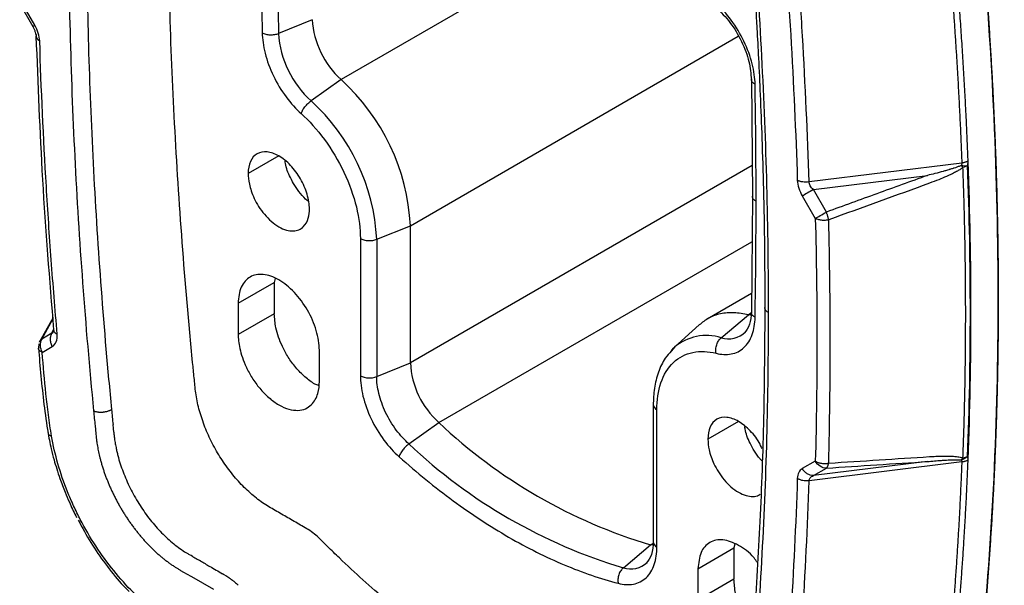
# Model space of a CAD drawing. Header units: millimetres. Extents: x 19 to 819, y 19 to 629.
# Tile 36 of 46: x 654 to 705, y 463 to 492. Entities that reach past the tile are written whole.
import ezdxf

# ---------------------------------------------------------------- set-up
doc = ezdxf.new("R2010")
doc.units = ezdxf.units.MM
doc.header["$LTSCALE"] = 3

msp = doc.modelspace()

# ---------------------------------------------------------------- linework, layer by layer
for p, q in [((686.914, 498.565), (670.459, 489.066)), ((653.653, 493.018), (654.332, 491.843)), ((654.438, 491.904), (653.759, 493.079)), ((668.951, 492.195), (667.191, 491.477)), ((674.084, 481.427), (691.236, 491.329)), ((670.459, 489.066), (668.89, 487.951)), ((691.917, 489.078), (691.97, 482.966)), ((667.204, 485.072), (665.601, 484.147)), ((691.956, 484.569), (674.084, 474.251)), ((702.924, 484.699), (694.933, 483.711)), ((695.163, 483.314), (701.122, 484.054)), ((695.841, 482.139), (695.163, 483.314)), ((691.97, 482.966), (691.918, 476.914)), ((694.584, 482.98), (695.263, 481.805)), ((672.324, 480.716), (674.084, 481.427)), ((674.084, 474.251), (674.084, 481.427)), ((671.47, 480.759), (671.47, 473.583)), ((672.324, 480.716), (672.324, 473.54)), ((675.573, 471.137), (691.95, 480.591)), ((665.083, 477.37), (666.969, 478.458)), ((667.008, 478.663), (666.969, 478.458)), ((666.969, 478.458), (666.969, 476.825)), ((691.926, 477.89), (689.601, 476.548)), ((665.083, 477.37), (665.083, 475.737)), ((691.906, 476.85), (691.763, 476.767)), ((655.403, 476.632), (654.691, 475.359)), ((654.806, 475.5), (655.382, 476.533)), ((666.969, 476.825), (665.083, 475.737)), ((690.339, 475.569), (691.763, 476.767)), ((691.986, 476.728), (691.763, 476.767)), ((655.335, 475.805), (654.806, 475.5)), ((655.335, 475.805), (655.421, 476.008)), ((689.188, 476.246), (687.9, 475.075)), ((654.653, 475.246), (654.638, 475.023)), ((654.827, 474.805), (655.355, 475.11)), ((669.326, 473.287), (669.326, 474.92)), ((687.92, 475.093), (687.733, 474.872)), ((672.324, 473.54), (674.084, 474.251)), ((686.785, 472.077), (686.785, 464.901)), ((686.98, 464.629), (686.98, 471.805)), ((691.246, 471.193), (689.643, 470.268)), ((657.594, 470.962), (657.634, 470.564)), ((674.007, 470.02), (675.573, 471.137)), ((695.263, 469.119), (694.584, 468.728)), ((702.924, 469.084), (694.933, 468.092)), ((701.122, 469.099), (695.163, 468.361)), ((695.163, 468.361), (695.841, 468.753)), ((685.223, 463.545), (686.649, 464.743)), ((686.649, 464.743), (686.772, 464.814)), ((686.874, 464.701), (686.649, 464.743)), ((689.125, 463.491), (691.01, 464.579)), ((691.049, 464.784), (691.01, 464.579)), ((691.01, 464.579), (691.01, 462.946)), ((663.104, 463.902), (663.068, 463.922)), ((689.125, 463.491), (689.125, 461.858)), ((662.068, 463.41), (662.227, 463.319)), ((662.227, 463.319), (662.597, 463.106)), ((662.597, 463.106), (662.633, 463.085)), ((662.633, 463.085), (663.785, 462.42)), ((691.01, 462.946), (689.125, 461.858))]:
    msp.add_line(p, q)
at = {"flags": 128}
for points in [[(703.104, 488.107), (703.104, 488.11), (703.104, 488.113)], [(687.734, 474.908), (687.86, 475.038), (687.9, 475.075)], [(658.574, 470.633), (658.553, 470.832), (658.533, 471.03)], [(703.104, 466.051), (703.104, 466.054), (703.104, 466.056)], [(662.697, 464.136), (662.62, 464.181), (662.542, 464.226)], [(664.38, 463.164), (664.319, 463.2), (664.257, 463.236)]]:
    msp.add_lwpolyline(points, dxfattribs=at)
for centre, radius, start, end in [((1022.218, 497.606), 355.08, 180.00247, 180.98896), ((673.569, 492.492), 4.628, 183.682, 227.7669), ((672.396, 491.812), 5.215, 183.682, 227.7669), ((663.031, 480.861), 11.067, 2.9315, 47.8442), ((661.855, 480.18), 10.483, 2.9315, 47.8442), ((690.721, 476.772), 1.262, 252.3745, 314.441), ((689.568, 473.107), 2.58, 72.6133, 130.2885), ((678.565, 474.481), 4.487, 182.9339, 228.1739), ((671.945, 474.511), 1.043, 242.9112, 291.3061), ((687.11, 472.104), 0.326, 184.434, 246.5709), ((694.566, 491.248), 27.663, 226.637, 253.3685), ((693.24, 490.385), 28.011, 226.637, 253.3685), ((687.118, 464.934), 0.335, 185.6534, 245.6668), ((685.615, 464.723), 1.241, 251.5601, 313.4669)]:
    msp.add_arc(centre, radius, start, end)
for points, knots in [([(701.351, 517.024), (702.489, 510.207), (703.358, 503.479), (704.52, 490.29), (704.813, 483.829), (704.811, 471.246), (704.516, 465.124), (703.35, 453.279), (702.479, 447.556), (701.339, 442.055)], [0, 0, 0, 0, 0.25, 0.25, 0.5, 0.5, 0.75, 0.75, 1, 1, 1, 1]), ([(701.367, 517.034), (701.428, 516.665), (701.551, 515.929), (701.728, 514.827), (701.9, 513.728), (702.068, 512.631), (702.23, 511.538), (702.388, 510.447), (702.541, 509.359), (702.688, 508.274), (702.831, 507.192), (702.969, 506.113), (703.102, 505.036), (703.23, 503.963), (703.353, 502.892), (703.472, 501.824), (703.585, 500.759), (703.693, 499.697), (703.797, 498.637), (703.895, 497.581), (703.989, 496.527), (704.077, 495.476), (704.161, 494.428), (704.24, 493.383), (704.313, 492.341), (704.382, 491.301), (704.446, 490.264), (704.505, 489.231), (704.559, 488.2), (704.609, 487.172), (704.653, 486.146), (704.692, 485.124), (704.726, 484.105), (704.756, 483.088), (704.78, 482.074), (704.8, 481.063), (704.815, 480.055), (704.824, 479.05), (704.829, 478.047), (704.829, 477.047), (704.824, 476.051), (704.814, 475.057), (704.799, 474.066), (704.779, 473.077), (704.754, 472.092), (704.724, 471.11), (704.69, 470.13), (704.65, 469.153), (704.606, 468.179), (704.556, 467.208), (704.502, 466.24), (704.442, 465.274), (704.378, 464.312), (704.309, 463.352), (704.235, 462.395), (704.156, 461.441), (704.072, 460.49), (703.983, 459.541), (703.889, 458.596), (703.79, 457.653), (703.686, 456.713), (703.578, 455.776), (703.464, 454.842), (703.346, 453.911), (703.222, 452.982), (703.094, 452.057), (702.961, 451.134), (702.822, 450.214), (702.679, 449.297), (702.531, 448.383), (702.378, 447.472), (702.22, 446.563), (702.057, 445.657), (701.889, 444.755), (701.717, 443.855), (701.539, 442.957), (701.417, 442.362), (701.356, 442.064)], [0, 0, 0, 0, 0.013524, 0.027032, 0.040525, 0.054004, 0.067469, 0.08092, 0.094358, 0.107782, 0.121195, 0.134595, 0.147984, 0.161361, 0.174728, 0.188084, 0.20143, 0.214767, 0.228094, 0.241413, 0.254723, 0.268026, 0.281321, 0.294609, 0.30789, 0.321165, 0.334435, 0.347699, 0.360958, 0.374213, 0.387463, 0.40071, 0.413954, 0.427195, 0.440434, 0.453671, 0.466906, 0.48014, 0.493374, 0.506607, 0.519841, 0.533075, 0.546311, 0.559547, 0.572786, 0.586027, 0.599271, 0.612519, 0.62577, 0.639024, 0.652284, 0.665548, 0.678818, 0.692094, 0.705376, 0.718664, 0.73196, 0.745263, 0.758574, 0.771893, 0.785221, 0.798558, 0.811905, 0.825262, 0.838629, 0.852007, 0.865396, 0.878797, 0.89221, 0.905636, 0.919075, 0.932526, 0.945992, 0.959472, 0.972966, 0.986475, 1, 1, 1, 1]), ([(704.297, 440.995), (704.355, 441.278), (704.471, 441.843), (704.64, 442.695), (704.804, 443.55), (704.965, 444.407), (705.12, 445.266), (705.272, 446.128), (705.419, 446.992), (705.562, 447.859), (705.7, 448.729), (705.834, 449.601), (705.963, 450.476), (706.089, 451.353), (706.209, 452.233), (706.326, 453.115), (706.438, 454), (706.545, 454.887), (706.648, 455.777), (706.747, 456.67), (706.841, 457.565), (706.931, 458.462), (707.017, 459.362), (707.098, 460.265), (707.175, 461.17), (707.248, 462.078), (707.316, 462.988), (707.379, 463.901), (707.439, 464.816), (707.493, 465.734), (707.544, 466.654), (707.59, 467.577), (707.632, 468.503), (707.669, 469.431), (707.702, 470.362), (707.731, 471.295), (707.755, 472.23), (707.774, 473.169), (707.79, 474.109), (707.801, 475.053), (707.807, 475.999), (707.81, 477.296), (707.802, 478.95), (707.773, 480.967), (707.725, 482.994), (707.656, 485.032), (707.569, 487.082), (707.462, 489.143), (707.335, 491.215), (707.189, 493.299), (707.024, 495.393), (706.839, 497.499), (706.635, 499.616), (706.411, 501.744), (706.168, 503.884), (705.905, 506.034), (705.623, 508.196), (705.321, 510.369), (705, 512.553), (704.66, 514.748), (704.418, 516.218), (704.297, 516.954)], [0, 0, 0, 0, 0.012677, 0.025341, 0.037992, 0.050631, 0.063256, 0.07587, 0.088472, 0.101063, 0.113642, 0.126211, 0.138769, 0.151318, 0.163856, 0.176386, 0.188906, 0.201418, 0.213921, 0.226416, 0.238904, 0.251385, 0.263858, 0.276325, 0.288786, 0.30124, 0.31369, 0.326134, 0.338573, 0.351008, 0.363438, 0.375865, 0.388289, 0.400709, 0.413126, 0.425542, 0.437955, 0.450366, 0.462777, 0.475186, 0.487595, 0.500003, 0.526125, 0.552251, 0.578383, 0.604524, 0.630678, 0.656848, 0.683037, 0.709249, 0.735487, 0.761754, 0.788053, 0.814388, 0.840762, 0.867178, 0.893639, 0.920149, 0.94671, 0.973326, 1, 1, 1, 1]), ([(703.354, 440.451), (703.412, 440.734), (703.528, 441.299), (703.697, 442.151), (703.862, 443.005), (704.022, 443.862), (704.178, 444.722), (704.329, 445.584), (704.476, 446.448), (704.619, 447.315), (704.757, 448.185), (704.891, 449.057), (705.021, 449.931), (705.146, 450.809), (705.266, 451.688), (705.383, 452.571), (705.495, 453.456), (705.602, 454.343), (705.705, 455.233), (705.804, 456.125), (705.899, 457.02), (705.989, 457.918), (706.074, 458.818), (706.155, 459.72), (706.232, 460.626), (706.305, 461.533), (706.373, 462.444), (706.436, 463.356), (706.496, 464.272), (706.551, 465.19), (706.601, 466.11), (706.647, 467.033), (706.689, 467.958), (706.726, 468.887), (706.759, 469.817), (706.788, 470.75), (706.812, 471.686), (706.832, 472.624), (706.847, 473.565), (706.858, 474.508), (706.865, 475.454), (706.868, 476.752), (706.86, 478.406), (706.83, 480.422), (706.782, 482.449), (706.714, 484.488), (706.626, 486.538), (706.519, 488.599), (706.392, 490.671), (706.247, 492.754), (706.081, 494.849), (705.896, 496.955), (705.692, 499.072), (705.468, 501.2), (705.225, 503.339), (704.962, 505.49), (704.68, 507.652), (704.378, 509.825), (704.057, 512.009), (703.717, 514.204), (703.475, 515.674), (703.354, 516.41)], [0, 0, 0, 0, 0.012677, 0.025341, 0.037992, 0.05063, 0.063256, 0.075869, 0.088471, 0.101062, 0.113641, 0.12621, 0.138768, 0.151317, 0.163855, 0.176384, 0.188905, 0.201416, 0.213919, 0.226415, 0.238902, 0.251383, 0.263856, 0.276323, 0.288783, 0.301238, 0.313687, 0.326131, 0.33857, 0.351005, 0.363436, 0.375862, 0.388286, 0.400706, 0.413123, 0.425538, 0.437951, 0.450363, 0.462773, 0.475182, 0.487591, 0.499999, 0.526122, 0.552247, 0.578379, 0.604521, 0.630675, 0.656845, 0.683034, 0.709247, 0.735485, 0.761752, 0.788052, 0.814387, 0.840761, 0.867177, 0.893639, 0.920148, 0.94671, 0.973326, 1, 1, 1, 1]), ([(691.223, 504.264), (691.309, 503.387), (691.471, 501.726), (691.675, 499.388), (691.838, 497.339), (691.967, 495.574), (692.066, 494.092), (692.144, 492.845), (692.218, 491.574), (692.298, 490.062), (692.388, 488.141), (692.477, 485.855), (692.555, 483.208), (692.612, 480.26), (692.619, 478.207), (692.622, 477.146)], [0, 0, 0, 0, 0.094825, 0.179423, 0.253889, 0.318225, 0.372419, 0.416468, 0.455335, 0.512464, 0.583443, 0.668273, 0.766962, 0.879527, 1, 1, 1, 1]), ([(692.818, 476.873), (692.818, 481.282), (692.701, 485.752), (692.35, 492.55), (692.204, 494.832), (691.941, 498.276), (691.798, 500.003), (691.613, 502.027), (691.529, 502.896), (691.472, 503.476), (691.443, 503.766), (691.415, 504.056)], [0, 0, 0, 0, 0.5, 0.5, 0.75, 0.75, 0.875, 0.9375, 0.96875, 0.96875, 1, 1, 1, 1]), ([(679.2, 457.329), (677.485, 458.324), (675.788, 459.484), (673.269, 461.467), (672.433, 462.17), (671.192, 463.285), (670.78, 463.667), (670.166, 464.254), (669.962, 464.452), (669.657, 464.753), (669.555, 464.855), (669.351, 465.055), (669.249, 465.153), (669.041, 465.333), (668.935, 465.414), (668.719, 465.557), (668.609, 465.622), (668.28, 465.812), (668.06, 465.939), (667.621, 466.192), (667.402, 466.319), (667.072, 466.51), (666.962, 466.572), (666.743, 466.699), (666.633, 466.763), (666.414, 466.903), (666.305, 466.978), (666.087, 467.139), (665.977, 467.225), (665.654, 467.496), (665.445, 467.692), (665.141, 468.011), (665.041, 468.122), (664.846, 468.351), (664.749, 468.47), (664.467, 468.835), (664.292, 469.087), (663.963, 469.611), (663.811, 469.884), (663.533, 470.443), (663.41, 470.723), (663.249, 471.147), (663.2, 471.288), (663.109, 471.572), (663.067, 471.715), (662.955, 472.141), (662.899, 472.416), (662.843, 472.819), (662.83, 472.95), (662.803, 473.214), (662.79, 473.346), (662.75, 473.741), (662.724, 474.004), (662.647, 474.794), (662.597, 475.319), (662.356, 477.944), (662.186, 480.034), (661.896, 484.187), (661.776, 486.251), (661.486, 492.405), (661.389, 496.458), (661.389, 500.46)], [0, 0, 0, 0, 0.125, 0.125, 0.1875, 0.1875, 0.21875, 0.21875, 0.234375, 0.234375, 0.242188, 0.242188, 0.25, 0.25, 0.257812, 0.257812, 0.265625, 0.265625, 0.28125, 0.28125, 0.296875, 0.296875, 0.304688, 0.304688, 0.3125, 0.3125, 0.320312, 0.320312, 0.328125, 0.328125, 0.34375, 0.34375, 0.351562, 0.351562, 0.359375, 0.359375, 0.375, 0.375, 0.390625, 0.390625, 0.40625, 0.40625, 0.414062, 0.414062, 0.421875, 0.421875, 0.4375, 0.4375, 0.445312, 0.445312, 0.453125, 0.453125, 0.46875, 0.46875, 0.5, 0.5, 0.625, 0.625, 0.75, 0.75, 1, 1, 1, 1]), ([(693.406, 499.122), (693.462, 498.475), (693.517, 497.828), (693.569, 497.183), (693.621, 496.538), (693.671, 495.893), (693.718, 495.25), (693.813, 493.965), (693.898, 492.683), (693.974, 491.406), (694.127, 488.851), (694.243, 486.315), (694.322, 483.798)], [0, 0, 0, 0, 3.410564, 3.410564, 3.410564, 6.821128, 6.821128, 6.821128, 13.642255, 13.642255, 13.642255, 27.28451, 27.28451, 27.28451, 27.28451]), ([(656.204, 498.011), (656.203, 493.749), (656.313, 489.429), (656.751, 480.672), (657.079, 476.236), (657.516, 471.751)], [0, 0, 0, 0, 0.5, 0.5, 1, 1, 1, 1]), ([(657.146, 498.011), (657.146, 494.009), (657.243, 489.956), (657.533, 483.802), (657.654, 481.738), (657.944, 477.585), (658.113, 475.495), (658.354, 472.87), (658.404, 472.344), (658.456, 471.818), (658.456, 471.818), (658.456, 471.818)], [0, 0, 0, 0, 0.25, 0.25, 0.375, 0.375, 0.5, 0.5, 0.53125, 0.53125, 0.5312613, 0.5312613, 0.5312613, 0.5312613]), ([(694.933, 483.711), (694.856, 486.233), (694.742, 488.775), (694.592, 491.336), (694.518, 492.616), (694.434, 493.901), (694.341, 495.19), (694.295, 495.834), (694.246, 496.48), (694.195, 497.127), (694.193, 497.145), (694.192, 497.163), (694.191, 497.181)], [0, 0, 0, 0, 13.642255, 13.642255, 13.642255, 20.463383, 20.463383, 20.463383, 23.873947, 23.873947, 23.873947, 23.969371, 23.969371, 23.969371, 23.969371]), ([(702.387, 493.957), (702.408, 493.691), (702.449, 493.159), (702.506, 492.362), (702.562, 491.567), (702.614, 490.773), (702.664, 489.981), (702.695, 489.454), (702.71, 489.19)], [0, 0, 0, 0, 0.166659, 0.333318, 0.499979, 0.666644, 0.833316, 1, 1, 1, 1]), ([(703.038, 489.299), (703.014, 489.695), (702.967, 490.486), (702.887, 491.677), (702.802, 492.87), (702.739, 493.668), (702.708, 494.067)], [0, 0, 0, 0, 0.250021, 0.500021, 0.750011, 1, 1, 1, 1]), ([(692.113, 488.817), (692.107, 489.141), (692.059, 489.505), (691.865, 490.273), (691.718, 490.676), (691.342, 491.456), (691.113, 491.833), (690.613, 492.506), (690.344, 492.801), (690.077, 493.043)], [0, 0, 0, 0, 0.25, 0.25, 0.5, 0.5, 0.75, 0.75, 1, 1, 1, 1]), ([(690.084, 492.836), (690.331, 492.586), (690.838, 492.073), (691.433, 491.068), (691.835, 490.011), (691.891, 489.37), (691.918, 489.059)], [0, 0, 0, 0, 0.244685, 0.501704, 0.757837, 1, 1, 1, 1]), ([(654.335, 491.844), (654.334, 491.844), (654.327, 491.84), (654.356, 491.857), (654.41, 491.888), (654.438, 491.904)], [0, 0, 0, 0, 0.072157, 0.536078, 1, 1, 1, 1]), ([(654.332, 491.843), (654.358, 491.794), (654.41, 491.698), (654.466, 491.552), (654.504, 491.411), (654.509, 491.33), (654.512, 491.29)], [0, 0, 0, 0, 0.262851, 0.51653, 0.760972, 1, 1, 1, 1]), ([(654.7, 491.086), (654.696, 491.215), (654.669, 491.353), (654.624, 491.492), (654.578, 491.631), (654.514, 491.772), (654.438, 491.904)], [0, 0, 0, 0, 0.516124, 0.516124, 0.516124, 1.032248, 1.032248, 1.032248, 1.032248]), ([(654.52, 491.422), (654.51, 491.392), (654.497, 491.347), (654.512, 491.304), (654.517, 491.29)], [0, 0, 0, 0, 0.684111, 1, 1, 1, 1]), ([(654.505, 491.337), (654.601, 488.844), (654.796, 483.779), (655.212, 478.605), (655.423, 475.978)], [0, 0, 0, 0, 0.492221, 1, 1, 1, 1]), ([(654.517, 491.29), (654.521, 491.273), (654.532, 491.225), (654.593, 491.153), (654.665, 491.108), (654.7, 491.086)], [0, 0, 0, 0, 0.219117, 0.615692, 1, 1, 1, 1]), ([(666.337, 491.51), (666.343, 491.186), (666.391, 490.822), (666.586, 490.054), (666.732, 489.651), (667.108, 488.87), (667.337, 488.493), (667.837, 487.821), (668.106, 487.526), (668.373, 487.284)], [0, 0, 0, 0, 0.25, 0.25, 0.5, 0.5, 0.75, 0.75, 1, 1, 1, 1]), ([(666.337, 491.51), (666.388, 491.482), (666.45, 491.457), (666.591, 491.42), (666.67, 491.409), (666.831, 491.403), (666.913, 491.408), (667.064, 491.434), (667.133, 491.454), (667.191, 491.477)], [0, 0, 0, 0, 0.25, 0.25, 0.5, 0.5, 0.75, 0.75, 1, 1, 1, 1]), ([(655.616, 475.762), (655.561, 476.409), (655.505, 477.056), (655.453, 477.701), (655.401, 478.347), (655.351, 478.991), (655.304, 479.634), (655.209, 480.92), (655.124, 482.201), (655.048, 483.479), (654.895, 486.033), (654.779, 488.57), (654.7, 491.086)], [0, 0, 0, 0, 3.410564, 3.410564, 3.410564, 6.821128, 6.821128, 6.821128, 13.642255, 13.642255, 13.642255, 27.28451, 27.28451, 27.28451, 27.28451]), ([(703.104, 488.113), (703.093, 488.31), (703.072, 488.705), (703.049, 489.101), (703.038, 489.299)], [0, 0, 0, 0, 0.500014, 1, 1, 1, 1]), ([(692.113, 488.817), (692.066, 488.85), (691.97, 488.916), (691.911, 489.014), (691.923, 489.07), (691.925, 489.08)], [0, 0, 0, 0, 0.432062, 0.891854, 1, 1, 1, 1]), ([(702.71, 489.19), (702.732, 488.814), (702.774, 488.063), (702.829, 486.939), (702.88, 485.817), (702.909, 485.072), (702.924, 484.699)], [0, 0, 0, 0, 0.249937, 0.499911, 0.749929, 1, 1, 1, 1]), ([(668.373, 487.284), (668.387, 487.332), (668.41, 487.388), (668.476, 487.509), (668.518, 487.573), (668.616, 487.699), (668.671, 487.76), (668.782, 487.868), (668.838, 487.914), (668.89, 487.951)], [0, 0, 0, 0, 0.25, 0.25, 0.5, 0.5, 0.75, 0.75, 1, 1, 1, 1]), ([(703.254, 484.807), (703.243, 485.081), (703.222, 485.629), (703.186, 486.454), (703.147, 487.279), (703.119, 487.831), (703.104, 488.107)], [0, 0, 0, 0, 0.25006, 0.500076, 0.750054, 1, 1, 1, 1]), ([(668.373, 487.284), (668.785, 486.911), (669.201, 486.455), (669.97, 485.413), (670.322, 484.829), (670.896, 483.619), (671.117, 482.996), (671.404, 481.813), (671.47, 481.254), (671.47, 480.759)], [0, 0, 0, 0, 0.25, 0.25, 0.5, 0.5, 0.75, 0.75, 1, 1, 1, 1]), ([(668.807, 482.296), (668.807, 482.539), (668.765, 482.805), (668.605, 483.345), (668.486, 483.619), (668.189, 484.133), (668.011, 484.373), (667.624, 484.782), (667.414, 484.951), (666.994, 485.194), (666.785, 485.267), (666.397, 485.305), (666.219, 485.27), (665.923, 485.099), (665.804, 484.962), (665.643, 484.607), (665.601, 484.389), (665.601, 484.147)], [0, 0, 0, 0, 0.125, 0.125, 0.25, 0.25, 0.375, 0.375, 0.5, 0.5, 0.625, 0.625, 0.75, 0.75, 0.875, 0.875, 1, 1, 1, 1]), ([(668.742, 482.71), (668.727, 482.721), (668.583, 482.823), (668.336, 483.1), (668.033, 483.506), (667.749, 484.034), (667.568, 484.489), (667.541, 484.763), (667.537, 484.804)], [0, 0, 0, 0, 0.026124, 0.239588, 0.441015, 0.626722, 0.944058, 1, 1, 1, 1]), ([(702.894, 484.578), (702.868, 484.567), (702.817, 484.544), (702.738, 484.513), (702.638, 484.476), (702.55, 484.446), (702.458, 484.416), (702.384, 484.392), (702.309, 484.369), (702.22, 484.343), (702.133, 484.317), (702.032, 484.289), (701.833, 484.234), (701.53, 484.154), (701.255, 484.087), (701.122, 484.054)], [0, 0, 0, 0, 0.044652, 0.090175, 0.13628, 0.216125, 0.241477, 0.291625, 0.34246, 0.367945, 0.441834, 0.49054, 0.538096, 0.77631, 1, 1, 1, 1]), ([(702.894, 484.578), (702.903, 484.568), (702.919, 484.55), (702.943, 484.522), (702.962, 484.501), (702.977, 484.485), (702.982, 484.479), (702.985, 484.476)], [0, 0, 0, 0, 0.273104, 0.500669, 0.800325, 0.899061, 1, 1, 1, 1]), ([(703.254, 484.807), (703.238, 484.799), (703.208, 484.782), (703.157, 484.76), (703.102, 484.74), (703.045, 484.723), (702.986, 484.709), (702.945, 484.703), (702.924, 484.699)], [0, 0, 0, 0, 0.166113, 0.332896, 0.499865, 0.666818, 0.833613, 1, 1, 1, 1]), ([(665.601, 484.147), (665.601, 483.993), (665.618, 483.809), (665.713, 483.375), (665.794, 483.123), (665.986, 482.716), (666.062, 482.575), (666.239, 482.296), (666.339, 482.156), (666.561, 481.892), (666.682, 481.767), (666.937, 481.545), (667.071, 481.448), (667.338, 481.294), (667.471, 481.236), (667.726, 481.164), (667.848, 481.149), (668.069, 481.157), (668.17, 481.181), (668.346, 481.257), (668.422, 481.309), (668.615, 481.494), (668.695, 481.653), (668.791, 481.977), (668.807, 482.142), (668.807, 482.296)], [0, 0, 0, 0, 0.125, 0.125, 0.25, 0.25, 0.3125, 0.3125, 0.375, 0.375, 0.4375, 0.4375, 0.5, 0.5, 0.5625, 0.5625, 0.625, 0.625, 0.6875, 0.6875, 0.75, 0.75, 0.875, 0.875, 1, 1, 1, 1]), ([(701.122, 484.054), (700.681, 483.895), (700.242, 483.735), (699.362, 483.416), (698.921, 483.256), (697.601, 482.778), (696.721, 482.459), (695.841, 482.139)], [0, 0, 0, 0, 0.25, 0.25, 0.5, 0.5, 1, 1, 1, 1]), ([(702.985, 484.476), (702.965, 484.46), (702.923, 484.427), (702.853, 484.378), (702.775, 484.329), (702.689, 484.277), (702.593, 484.225), (702.49, 484.171), (702.377, 484.115), (702.257, 484.059), (702.036, 483.96), (701.698, 483.819), (701.4, 483.709), (701.242, 483.65)], [0, 0, 0, 0, 0.039465, 0.082839, 0.13026, 0.181835, 0.237647, 0.29776, 0.362228, 0.431093, 0.504392, 0.736922, 1, 1, 1, 1]), ([(702.985, 469.288), (702.997, 469.618), (703.022, 470.278), (703.051, 471.273), (703.077, 472.271), (703.097, 473.272), (703.112, 474.276), (703.122, 475.283), (703.127, 476.293), (703.127, 477.306), (703.122, 478.322), (703.112, 479.341), (703.097, 480.363), (703.077, 481.387), (703.051, 482.414), (703.022, 483.443), (702.997, 484.132), (702.985, 484.476)], [0, 0, 0, 0, 0.066654, 0.133312, 0.199975, 0.266642, 0.333316, 0.399997, 0.466683, 0.533369, 0.600053, 0.66673, 0.733399, 0.800059, 0.866712, 0.933359, 1, 1, 1, 1]), ([(694.322, 483.798), (694.326, 483.67), (694.353, 483.531), (694.398, 483.392), (694.444, 483.253), (694.508, 483.112), (694.584, 482.98)], [0, 0, 0, 0, 0.516124, 0.516124, 0.516124, 1.032248, 1.032248, 1.032248, 1.032248]), ([(694.933, 483.711), (694.881, 483.704), (694.826, 483.7), (694.77, 483.699), (694.714, 483.699), (694.657, 483.703), (694.603, 483.711), (694.548, 483.719), (694.496, 483.731), (694.448, 483.746), (694.424, 483.754), (694.401, 483.762), (694.38, 483.771), (694.369, 483.775), (694.358, 483.78), (694.348, 483.785), (694.339, 483.789), (694.331, 483.794), (694.322, 483.798)], [0, 0, 0, 0, 0.293876, 0.293876, 0.293876, 0.587752, 0.587752, 0.587752, 0.881629, 0.881629, 0.881629, 1.028567, 1.028567, 1.028567, 1.102036, 1.102036, 1.102036, 1.16806, 1.16806, 1.16806, 1.16806]), ([(695.163, 483.314), (695.096, 483.377), (695.04, 483.444), (695, 483.511), (694.96, 483.579), (694.936, 483.647), (694.933, 483.711)], [0, 0, 0, 0, 0.516124, 0.516124, 0.516124, 1.032248, 1.032248, 1.032248, 1.032248]), ([(695.163, 483.314), (695.055, 483.252), (694.941, 483.186), (694.737, 483.069), (694.648, 483.017), (694.584, 482.98)], [0, 0, 0, 0, 0.5, 0.5, 1, 1, 1, 1]), ([(692.166, 482.693), (692.119, 482.727), (692.023, 482.796), (691.964, 482.897), (691.976, 482.954), (691.978, 482.965)], [0, 0, 0, 0, 0.429891, 0.887372, 1, 1, 1, 1]), ([(695.263, 481.805), (695.326, 481.842), (695.416, 481.894), (695.62, 482.011), (695.733, 482.077), (695.841, 482.139)], [0, 0, 0, 0, 0.5, 0.5, 1, 1, 1, 1]), ([(695.963, 481.731), (695.959, 481.749), (695.951, 481.784), (695.937, 481.839), (695.921, 481.897), (695.904, 481.956), (695.884, 482.016), (695.864, 482.078), (695.849, 482.119), (695.841, 482.139)], [0, 0, 0, 0, 0.144136, 0.286785, 0.428573, 0.570144, 0.71215, 0.855231, 1, 1, 1, 1]), ([(695.263, 481.805), (695.319, 479.659), (695.347, 477.528), (695.347, 475.414), (695.347, 473.299), (695.319, 471.201), (695.263, 469.119)], [0, 0, 0, 0, 11.670151, 11.670151, 11.670151, 23.340303, 23.340303, 23.340303, 23.340303]), ([(695.963, 481.731), (695.906, 481.719), (695.845, 481.71), (695.781, 481.706), (695.717, 481.703), (695.651, 481.704), (695.588, 481.711), (695.524, 481.718), (695.462, 481.73), (695.407, 481.747), (695.379, 481.755), (695.353, 481.764), (695.328, 481.775), (695.316, 481.78), (695.304, 481.785), (695.292, 481.79), (695.282, 481.795), (695.272, 481.8), (695.263, 481.805)], [0, 0, 0, 0, 0.32046, 0.32046, 0.32046, 0.64092, 0.64092, 0.64092, 0.96138, 0.96138, 0.96138, 1.12161, 1.12161, 1.12161, 1.201725, 1.201725, 1.201725, 1.27295, 1.27295, 1.27295, 1.27295]), ([(695.963, 469.015), (696.017, 471.101), (696.045, 473.205), (696.045, 475.324), (696.045, 477.443), (696.017, 479.579), (695.963, 481.731)], [0, 0, 0, 0, 11.670151, 11.670151, 11.670151, 23.340303, 23.340303, 23.340303, 23.340303]), ([(671.47, 480.759), (671.52, 480.73), (671.582, 480.704), (671.724, 480.665), (671.803, 480.652), (671.964, 480.644), (672.046, 480.648), (672.196, 480.673), (672.265, 480.692), (672.324, 480.716)], [0, 0, 0, 0, 0.25, 0.25, 0.5, 0.5, 0.75, 0.75, 1, 1, 1, 1]), ([(669.326, 474.92), (669.326, 475.241), (669.27, 475.593), (669.058, 476.309), (668.901, 476.671), (668.508, 477.351), (668.273, 477.669), (667.76, 478.21), (667.482, 478.434), (666.927, 478.755), (666.649, 478.851), (666.136, 478.902), (665.901, 478.856), (665.508, 478.63), (665.351, 478.449), (665.138, 477.979), (665.083, 477.69), (665.083, 477.37)], [0, 0, 0, 0, 0.125, 0.125, 0.25, 0.25, 0.375, 0.375, 0.5, 0.5, 0.625, 0.625, 0.75, 0.75, 0.875, 0.875, 1, 1, 1, 1]), ([(691.763, 476.767), (691.507, 476.816), (690.997, 476.913), (690.298, 476.841), (689.679, 476.634), (689.349, 476.367), (689.192, 476.239)], [0, 0, 0, 0, 0.255473, 0.510946, 0.766419, 1, 1, 1, 1]), ([(692.623, 477.146), (692.61, 475.22), (692.585, 471.457), (692.387, 466.041), (692.09, 460.952), (691.709, 456.18), (691.383, 453.138), (691.224, 451.658)], [0, 0, 0, 0, 0.219989, 0.429885, 0.629829, 0.81987, 1, 1, 1, 1]), ([(691.415, 451.313), (691.443, 451.571), (691.473, 451.827), (691.529, 452.342), (691.613, 453.114), (691.798, 454.923), (691.941, 456.486), (692.204, 459.625), (692.35, 461.738), (692.701, 468.131), (692.818, 472.465), (692.818, 476.873)], [0, 0, 0, 0, 0.03125, 0.03125, 0.0625, 0.125, 0.25, 0.25, 0.5, 0.5, 1, 1, 1, 1]), ([(691.918, 476.933), (691.901, 476.696), (691.868, 476.216), (691.654, 475.949), (691.546, 475.813)], [0, 0, 0, 0, 0.494201, 1, 1, 1, 1]), ([(692.113, 476.63), (692.066, 476.665), (691.969, 476.737), (691.911, 476.842), (691.923, 476.901), (691.926, 476.914)], [0, 0, 0, 0, 0.42443, 0.876099, 1, 1, 1, 1]), ([(692.818, 476.873), (692.765, 476.911), (692.683, 476.97), (692.635, 477.067), (692.619, 477.119), (692.623, 477.146), (692.623, 477.146)], [0, 0, 0, 0, 0.478343, 0.735844, 0.998809, 1, 1, 1, 1]), ([(669.296, 473.062), (669.227, 473.089), (668.985, 473.185), (668.567, 473.508), (668.091, 473.989), (667.693, 474.538), (667.31, 475.236), (667.023, 476.038), (666.985, 476.584), (666.969, 476.825)], [0, 0, 0, 0, 0.058733, 0.207857, 0.352529, 0.489043, 0.614903, 0.829973, 1, 1, 1, 1]), ([(690.077, 474.755), (690.344, 474.689), (690.614, 474.672), (691.113, 474.768), (691.342, 474.881), (691.718, 475.227), (691.865, 475.461), (692.059, 476.004), (692.107, 476.312), (692.113, 476.63)], [0, 0, 0, 0, 0.25, 0.25, 0.5, 0.5, 0.75, 0.75, 1, 1, 1, 1]), ([(655.335, 475.805), (655.307, 475.761), (655.284, 475.71), (655.269, 475.653), (655.254, 475.596), (655.247, 475.534), (655.25, 475.47), (655.252, 475.407), (655.263, 475.342), (655.281, 475.28), (655.291, 475.249), (655.302, 475.218), (655.315, 475.189), (655.321, 475.175), (655.328, 475.161), (655.335, 475.147), (655.342, 475.134), (655.348, 475.122), (655.355, 475.11)], [0, 0, 0, 0, 0.297482, 0.297482, 0.297482, 0.594963, 0.594963, 0.594963, 0.892445, 0.892445, 0.892445, 1.041186, 1.041186, 1.041186, 1.115556, 1.115556, 1.115556, 1.182608, 1.182608, 1.182608, 1.182608]), ([(655.421, 475.885), (655.41, 475.865), (655.386, 475.822), (655.352, 475.811), (655.335, 475.805)], [0, 0, 0, 0, 0.481287, 1, 1, 1, 1]), ([(655.43, 475.942), (655.426, 475.917), (655.42, 475.88), (655.421, 475.884), (655.421, 475.885)], [0, 0, 0, 0, 0.665301, 1, 1, 1, 1]), ([(655.425, 475.979), (655.43, 475.953), (655.44, 475.898), (655.505, 475.823), (655.579, 475.782), (655.616, 475.762)], [0, 0, 0, 0, 0.304645, 0.658127, 1, 1, 1, 1]), ([(654.694, 475.335), (654.696, 475.345), (654.701, 475.379), (654.734, 475.438), (654.779, 475.477), (654.806, 475.5)], [0, 0, 0, 0, 0.147862, 0.490893, 1, 1, 1, 1]), ([(654.806, 475.5), (654.747, 475.407), (654.717, 475.29), (654.725, 475.045), (654.762, 474.917), (654.827, 474.805)], [0, 0, 0, 0, 0.5, 0.5, 1, 1, 1, 1]), ([(655.355, 475.11), (655.446, 475.162), (655.519, 475.246), (655.565, 475.357), (655.611, 475.468), (655.629, 475.608), (655.616, 475.762)], [0, 0, 0, 0, 0.604885, 0.604885, 0.604885, 1.20977, 1.20977, 1.20977, 1.20977]), ([(665.083, 475.737), (665.083, 475.532), (665.104, 475.289), (665.231, 474.714), (665.337, 474.381), (665.592, 473.842), (665.693, 473.657), (665.926, 473.286), (666.059, 473.102), (666.353, 472.752), (666.513, 472.586), (666.851, 472.292), (667.027, 472.164), (667.381, 471.96), (667.558, 471.884), (667.895, 471.788), (668.056, 471.769), (668.349, 471.78), (668.482, 471.811), (668.716, 471.911), (668.816, 471.981), (669.071, 472.226), (669.177, 472.436), (669.304, 472.865), (669.326, 473.083), (669.326, 473.287)], [0, 0, 0, 0, 0.125, 0.125, 0.25, 0.25, 0.3125, 0.3125, 0.375, 0.375, 0.4375, 0.4375, 0.5, 0.5, 0.5625, 0.5625, 0.625, 0.625, 0.6875, 0.6875, 0.75, 0.75, 0.875, 0.875, 1, 1, 1, 1]), ([(690.077, 474.755), (690.063, 474.819), (690.057, 474.892), (690.065, 475.046), (690.079, 475.126), (690.129, 475.28), (690.164, 475.353), (690.245, 475.477), (690.292, 475.529), (690.339, 475.569)], [0, 0, 0, 0, 0.25, 0.25, 0.5, 0.5, 0.75, 0.75, 1, 1, 1, 1]), ([(654.634, 475.023), (654.675, 474.538), (654.758, 473.566), (654.913, 472.089), (655.062, 471.081), (655.136, 470.575)], [0, 0, 0, 0, 0.3317892, 0.6645459, 1, 1, 1, 1]), ([(654.827, 474.805), (654.778, 474.833), (654.694, 474.883), (654.64, 474.963), (654.641, 475.007), (654.642, 475.023)], [0, 0, 0, 0, 0.478915, 0.814757, 1, 1, 1, 1]), ([(655.318, 470.431), (655.286, 470.618), (655.26, 470.803), (655.207, 471.172), (655.182, 471.356), (655.111, 471.907), (655.068, 472.272), (654.95, 473.363), (654.886, 474.085), (654.827, 474.805)], [0, 0, 0, 0, 0.125, 0.125, 0.25, 0.25, 0.5, 0.5, 1, 1, 1, 1]), ([(687.733, 474.872), (687.623, 474.755), (687.341, 474.452), (687.042, 473.79), (686.82, 472.961), (686.796, 472.341), (686.785, 472.04)], [0, 0, 0, 0, 0.181092, 0.464953, 0.739171, 1, 1, 1, 1]), ([(686.98, 471.805), (686.98, 472.299), (687.046, 472.782), (687.332, 473.633), (687.553, 474.001), (688.127, 474.548), (688.479, 474.727), (689.248, 474.881), (689.664, 474.857), (690.077, 474.755)], [0, 0, 0, 0, 0.25, 0.25, 0.5, 0.5, 0.75, 0.75, 1, 1, 1, 1]), ([(671.47, 473.583), (671.47, 473.262), (671.513, 472.898), (671.701, 472.128), (671.846, 471.723), (672.222, 470.937), (672.452, 470.557), (672.955, 469.883), (673.226, 469.589), (673.494, 469.349)], [0, 0, 0, 0, 0.25, 0.25, 0.5, 0.5, 0.75, 0.75, 1, 1, 1, 1]), ([(674.007, 470.02), (673.784, 470.219), (673.558, 470.464), (673.14, 471.025), (672.949, 471.34), (672.636, 471.994), (672.516, 472.331), (672.36, 472.971), (672.324, 473.273), (672.324, 473.54)], [0, 0, 0, 0, 0.25, 0.25, 0.5, 0.5, 0.75, 0.75, 1, 1, 1, 1]), ([(657.516, 471.751), (657.534, 471.744), (657.568, 471.73), (657.625, 471.713), (657.686, 471.7), (657.748, 471.69), (657.812, 471.684), (657.878, 471.682), (657.944, 471.683), (658.01, 471.687), (658.077, 471.694), (658.143, 471.706), (658.208, 471.72), (658.271, 471.738), (658.333, 471.759), (658.383, 471.78), (658.424, 471.8), (658.445, 471.812), (658.456, 471.818)], [0, 0, 0, 0, 0.068896, 0.13677, 0.203215, 0.268515, 0.333012, 0.396937, 0.460518, 0.524057, 0.58781, 0.651962, 0.716665, 0.782105, 0.848547, 0.916231, 0.957976, 1, 1, 1, 1]), ([(692.476, 469.775), (692.445, 469.85), (692.305, 470.194), (691.866, 470.732), (691.249, 471.242), (690.615, 471.461), (690.086, 471.355), (689.715, 470.953), (689.667, 470.496), (689.643, 470.268)], [0, 0, 0, 0, 0.044256, 0.203547, 0.362837, 0.522128, 0.681419, 0.840709, 1, 1, 1, 1]), ([(655.12, 470.663), (655.177, 470.362), (655.267, 469.875), (655.437, 469.221), (655.589, 468.706), (655.776, 468.14), (655.996, 467.557), (656.275, 466.908), (656.476, 466.466), (656.615, 466.206), (656.63, 466.177)], [0, 0, 0, 0, 0.203765, 0.329295, 0.434751, 0.545862, 0.704015, 0.821007, 0.980183, 1, 1, 1, 1]), ([(692.476, 469.133), (692.443, 469.166), (692.295, 469.312), (692.077, 469.631), (691.79, 470.153), (691.61, 470.61), (691.583, 470.884), (691.579, 470.925)], [0, 0, 0, 0, 0.071402, 0.317381, 0.544162, 0.931685, 1, 1, 1, 1]), ([(655.14, 470.59), (655.14, 470.579), (655.141, 470.539), (655.199, 470.481), (655.279, 470.447), (655.318, 470.431)], [0, 0, 0, 0, 0.160914, 0.589457, 1, 1, 1, 1]), ([(661.826, 460.468), (661.446, 460.708), (661.07, 460.97), (660.512, 461.412), (660.327, 461.567), (659.96, 461.895), (659.778, 462.068), (659.241, 462.606), (658.899, 462.989), (658.242, 463.802), (657.927, 464.234), (657.339, 465.133), (657.069, 465.594), (656.7, 466.303), (656.583, 466.542), (656.36, 467.026), (656.255, 467.271), (655.958, 468.008), (655.791, 468.496), (655.513, 469.467), (655.401, 469.952), (655.318, 470.431)], [0, 0, 0, 0, 0.125, 0.125, 0.1875, 0.1875, 0.25, 0.25, 0.375, 0.375, 0.5, 0.5, 0.625, 0.625, 0.6875, 0.6875, 0.75, 0.75, 0.875, 0.875, 1, 1, 1, 1]), ([(657.634, 470.564), (657.642, 470.484), (657.657, 470.342), (657.675, 470.199), (657.683, 470.136)], [0, 0, 0, 0, 0.561949, 1, 1, 1, 1]), ([(658.574, 470.633), (658.58, 470.567), (658.593, 470.435), (658.61, 470.302), (658.619, 470.235)], [0, 0, 0, 0, 0.500567, 1, 1, 1, 1]), ([(658.619, 470.235), (658.626, 470.19), (658.639, 470.1), (658.663, 469.963), (658.681, 469.871), (658.69, 469.825)], [0, 0, 0, 0, 0.3338997, 0.6671726, 1, 1, 1, 1]), ([(689.643, 470.268), (689.656, 470.086), (689.684, 469.673), (689.901, 469.067), (690.19, 468.539), (690.491, 468.126), (690.851, 467.757), (691.246, 467.473), (691.641, 467.301), (691.998, 467.259), (692.246, 467.297), (692.352, 467.373), (692.377, 467.392)], [0, 0, 0, 0, 0.120224, 0.272296, 0.36129, 0.457817, 0.560112, 0.665555, 0.770998, 0.873293, 0.96982, 1, 1, 1, 1]), ([(657.683, 470.136), (657.691, 470.085), (657.706, 469.984), (657.732, 469.83), (657.753, 469.727), (657.763, 469.676)], [0, 0, 0, 0, 0.334401, 0.667664, 1, 1, 1, 1]), ([(657.763, 469.676), (657.774, 469.624), (657.795, 469.521), (657.832, 469.365), (657.858, 469.261), (657.872, 469.209)], [0, 0, 0, 0, 0.333801, 0.667066, 1, 1, 1, 1]), ([(658.69, 469.825), (658.704, 469.756), (658.734, 469.618), (658.769, 469.478), (658.787, 469.408)], [0, 0, 0, 0, 0.499802, 1, 1, 1, 1]), ([(674.007, 470.02), (673.955, 469.983), (673.899, 469.936), (673.788, 469.828), (673.733, 469.767), (673.636, 469.641), (673.595, 469.575), (673.53, 469.454), (673.508, 469.398), (673.494, 469.349)], [0, 0, 0, 0, 0.25, 0.25, 0.5, 0.5, 0.75, 0.75, 1, 1, 1, 1]), ([(657.872, 469.209), (657.889, 469.144), (657.924, 469.014), (657.983, 468.819), (658.045, 468.625), (658.111, 468.433), (658.182, 468.242), (658.256, 468.053), (658.334, 467.865), (658.416, 467.68), (658.501, 467.495), (658.561, 467.373), (658.591, 467.313)], [0, 0, 0, 0, 0.103364, 0.205753, 0.307253, 0.407954, 0.507939, 0.607293, 0.706097, 0.80443, 0.902372, 1, 1, 1, 1]), ([(658.787, 469.408), (658.824, 469.266), (658.866, 469.123), (658.957, 468.839), (659.007, 468.698), (659.168, 468.274), (659.291, 467.993), (659.429, 467.714), (659.429, 467.714), (659.429, 467.714)], [0.57812522, 0.57812522, 0.57812522, 0.57812522, 0.5859375, 0.5859375, 0.59375, 0.59375, 0.609375, 0.609375, 0.60937554, 0.60937554, 0.60937554, 0.60937554]), ([(673.494, 469.349), (674.415, 468.525), (675.362, 467.756), (677.28, 466.348), (678.253, 465.711), (680.198, 464.588), (681.17, 464.103), (683.089, 463.295), (684.035, 462.972), (684.956, 462.732)], [0, 0, 0, 0, 0.25, 0.25, 0.5, 0.5, 0.75, 0.75, 1, 1, 1, 1]), ([(695.263, 469.119), (695.272, 469.114), (695.282, 469.108), (695.292, 469.102), (695.304, 469.096), (695.316, 469.09), (695.328, 469.084), (695.353, 469.072), (695.379, 469.062), (695.407, 469.052), (695.462, 469.032), (695.524, 469.017), (695.588, 469.007), (695.651, 468.998), (695.717, 468.994), (695.781, 468.995), (695.845, 468.997), (695.906, 469.004), (695.963, 469.015)], [0, 0, 0, 0, 0.071226, 0.071226, 0.071226, 0.15134, 0.15134, 0.15134, 0.31157, 0.31157, 0.31157, 0.63203, 0.63203, 0.63203, 0.95249, 0.95249, 0.95249, 1.27295, 1.27295, 1.27295, 1.27295]), ([(695.841, 468.753), (695.733, 468.752), (695.62, 468.786), (695.416, 468.915), (695.326, 469.009), (695.263, 469.119)], [0, 0, 0, 0, 0.5, 0.5, 1, 1, 1, 1]), ([(701.122, 469.099), (701.246, 469.11), (701.49, 469.133), (701.779, 469.155), (701.959, 469.167), (702.08, 469.174), (702.233, 469.182), (702.384, 469.188), (702.532, 469.191), (702.617, 469.191), (702.695, 469.189), (702.749, 469.188), (702.813, 469.185), (702.869, 469.179), (702.894, 469.177)], [0, 0, 0, 0, 0.20799, 0.410436, 0.485595, 0.510801, 0.613784, 0.743678, 0.767427, 0.864584, 0.888832, 0.901192, 0.956952, 1, 1, 1, 1]), ([(701.242, 469.356), (701.349, 469.363), (701.555, 469.375), (701.85, 469.385), (702.101, 469.387), (702.312, 469.383), (702.484, 469.374), (702.638, 469.361), (702.772, 469.342), (702.887, 469.32), (702.954, 469.298), (702.985, 469.288)], [0, 0, 0, 0, 0.178137, 0.342584, 0.493467, 0.602179, 0.700927, 0.78985, 0.869139, 0.93906, 1, 1, 1, 1]), ([(702.985, 469.288), (702.974, 469.272), (702.957, 469.248), (702.93, 469.215), (702.911, 469.194), (702.897, 469.181), (702.894, 469.177)], [0, 0, 0, 0, 0.3980244, 0.5884294, 0.8866735, 1, 1, 1, 1]), ([(702.924, 469.084), (702.945, 469.087), (702.986, 469.092), (703.045, 469.104), (703.102, 469.119), (703.156, 469.137), (703.207, 469.159), (703.238, 469.176), (703.254, 469.184)], [0, 0, 0, 0, 0.166392, 0.333189, 0.500144, 0.667119, 0.833904, 1, 1, 1, 1]), ([(703.104, 466.056), (703.119, 466.316), (703.147, 466.834), (703.186, 467.615), (703.222, 468.398), (703.243, 468.922), (703.254, 469.184)], [0, 0, 0, 0, 0.249946, 0.499925, 0.749941, 1, 1, 1, 1]), ([(694.584, 468.728), (694.507, 468.683), (694.443, 468.617), (694.398, 468.53), (694.352, 468.443), (694.326, 468.336), (694.322, 468.213)], [0, 0, 0, 0, 0.516118, 0.516118, 0.516118, 1.032235, 1.032235, 1.032235, 1.032235]), ([(695.163, 468.361), (695.111, 468.361), (695.057, 468.368), (695.001, 468.384), (694.946, 468.401), (694.89, 468.426), (694.837, 468.46), (694.785, 468.493), (694.735, 468.535), (694.692, 468.581), (694.671, 468.605), (694.651, 468.629), (694.632, 468.654), (694.623, 468.667), (694.614, 468.679), (694.606, 468.692), (694.598, 468.704), (694.591, 468.716), (694.584, 468.728)], [0, 0, 0, 0, 0.293749, 0.293749, 0.293749, 0.587498, 0.587498, 0.587498, 0.881246, 0.881246, 0.881246, 1.028121, 1.028121, 1.028121, 1.101558, 1.101558, 1.101558, 1.167846, 1.167846, 1.167846, 1.167846]), ([(695.841, 468.753), (696.721, 468.811), (697.601, 468.869), (699.362, 468.984), (700.241, 469.043), (701.122, 469.099)], [0, 0, 0, 0, 0.5, 0.5, 1, 1, 1, 1]), ([(695.841, 468.753), (695.849, 468.76), (695.864, 468.774), (695.884, 468.801), (695.904, 468.834), (695.921, 468.872), (695.937, 468.915), (695.951, 468.962), (695.959, 468.997), (695.963, 469.015)], [0, 0, 0, 0, 0.1447694, 0.2878502, 0.4298561, 0.5714273, 0.7132146, 0.8558638, 1, 1, 1, 1]), ([(702.924, 469.084), (702.912, 468.799), (702.889, 468.23), (702.85, 467.379), (702.808, 466.531), (702.761, 465.685), (702.728, 465.122), (702.711, 464.841)], [0, 0, 0, 0, 0.20004, 0.400057, 0.600055, 0.800035, 1, 1, 1, 1]), ([(694.322, 468.213), (694.243, 465.787), (694.127, 463.385), (693.974, 461.007), (693.898, 459.818), (693.813, 458.635), (693.718, 457.458), (693.671, 456.869), (693.621, 456.282), (693.569, 455.697), (693.517, 455.112), (693.462, 454.529), (693.406, 453.946)], [0, 0, 0, 0, 13.642255, 13.642255, 13.642255, 20.463383, 20.463383, 20.463383, 23.873947, 23.873947, 23.873947, 27.28451, 27.28451, 27.28451, 27.28451]), ([(694.191, 455.502), (694.192, 455.519), (694.193, 455.535), (694.195, 455.551), (694.246, 456.138), (694.295, 456.726), (694.341, 457.315), (694.434, 458.495), (694.518, 459.68), (694.592, 460.871), (694.742, 463.254), (694.856, 465.662), (694.933, 468.092)], [3.315069, 3.315069, 3.315069, 3.315069, 3.410564, 3.410564, 3.410564, 6.821128, 6.821128, 6.821128, 13.642255, 13.642255, 13.642255, 27.28451, 27.28451, 27.28451, 27.28451]), ([(694.933, 468.092), (694.881, 468.086), (694.826, 468.084), (694.77, 468.087), (694.714, 468.089), (694.657, 468.096), (694.603, 468.107), (694.548, 468.117), (694.496, 468.133), (694.448, 468.151), (694.424, 468.16), (694.401, 468.17), (694.38, 468.181), (694.369, 468.186), (694.358, 468.192), (694.348, 468.197), (694.339, 468.202), (694.331, 468.207), (694.322, 468.213)], [0, 0, 0, 0, 0.279604, 0.279604, 0.279604, 0.559208, 0.559208, 0.559208, 0.838813, 0.838813, 0.838813, 0.978615, 0.978615, 0.978615, 1.048516, 1.048516, 1.048516, 1.111275, 1.111275, 1.111275, 1.111275]), ([(694.933, 468.092), (694.937, 468.153), (694.96, 468.208), (695, 468.254), (695.039, 468.3), (695.095, 468.336), (695.163, 468.361)], [0, 0, 0, 0, 0.516118, 0.516118, 0.516118, 1.032235, 1.032235, 1.032235, 1.032235]), ([(659.429, 467.714), (659.568, 467.435), (659.721, 467.162), (660.049, 466.638), (660.225, 466.385), (660.412, 466.142), (660.412, 466.142), (660.412, 466.142)], [0.60937554, 0.60937554, 0.60937554, 0.60937554, 0.625, 0.625, 0.640625, 0.640625, 0.64062524, 0.64062524, 0.64062524, 0.64062524]), ([(658.591, 467.313), (658.622, 467.25), (658.685, 467.126), (658.783, 466.942), (658.885, 466.76), (658.991, 466.58), (659.099, 466.402), (659.211, 466.227), (659.327, 466.054), (659.445, 465.884), (659.567, 465.716), (659.65, 465.607), (659.692, 465.552)], [0, 0, 0, 0, 0.100422, 0.200548, 0.30045, 0.400206, 0.499893, 0.599591, 0.699375, 0.799322, 0.899506, 1, 1, 1, 1]), ([(656.712, 466.041), (656.927, 465.643), (657.359, 464.846), (658.126, 463.741), (658.801, 462.883), (659.236, 462.44), (659.374, 462.299)], [0, 0, 0, 0, 0.288762, 0.578848, 0.866123, 1, 1, 1, 1]), ([(660.412, 466.142), (660.506, 466.02), (660.603, 465.901), (660.799, 465.672), (660.898, 465.562), (661.202, 465.243), (661.411, 465.047), (661.627, 464.866), (661.627, 464.866), (661.627, 464.866)], [0.64062524, 0.64062524, 0.64062524, 0.64062524, 0.6484375, 0.6484375, 0.65625, 0.65625, 0.671875, 0.671875, 0.67187612, 0.67187612, 0.67187612, 0.67187612]), ([(703.038, 464.939), (703.049, 465.124), (703.072, 465.494), (703.093, 465.865), (703.104, 466.051)], [0, 0, 0, 0, 0.499986, 1, 1, 1, 1]), ([(659.692, 465.552), (659.733, 465.499), (659.815, 465.394), (659.941, 465.24), (660.07, 465.088), (660.202, 464.94), (660.337, 464.795), (660.475, 464.653), (660.615, 464.515), (660.758, 464.38), (660.904, 464.248), (661.002, 464.165), (661.052, 464.123)], [0, 0, 0, 0, 0.097563, 0.195454, 0.293751, 0.392533, 0.491879, 0.591872, 0.692595, 0.794133, 0.896572, 1, 1, 1, 1]), ([(692.239, 463.816), (692.18, 463.9), (691.896, 464.3), (691.238, 464.768), (690.414, 465.073), (689.71, 464.929), (689.22, 464.397), (689.157, 463.793), (689.125, 463.491)], [0, 0, 0, 0, 0.049973, 0.239978, 0.429984, 0.619989, 0.809995, 1, 1, 1, 1]), ([(661.627, 464.866), (661.735, 464.776), (661.844, 464.69), (662.062, 464.529), (662.171, 464.454), (662.281, 464.384)], [0.67187612, 0.67187612, 0.67187612, 0.67187612, 0.6796875, 0.6796875, 0.68749806, 0.68749806, 0.68749806, 0.68749806]), ([(684.956, 462.732), (685.224, 462.663), (685.495, 462.644), (685.998, 462.737), (686.228, 462.851), (686.604, 463.203), (686.749, 463.441), (686.937, 463.994), (686.98, 464.308), (686.98, 464.629)], [0, 0, 0, 0, 0.25, 0.25, 0.5, 0.5, 0.75, 0.75, 1, 1, 1, 1]), ([(686.785, 464.921), (686.772, 464.678), (686.747, 464.187), (686.532, 463.916), (686.424, 463.779)], [0, 0, 0, 0, 0.493915, 1, 1, 1, 1]), ([(702.711, 464.841), (702.692, 464.547), (702.655, 463.957), (702.594, 463.077), (702.529, 462.199), (702.461, 461.324), (702.412, 460.742), (702.387, 460.452)], [0, 0, 0, 0, 0.200006, 0.400006, 0.600003, 0.8, 1, 1, 1, 1]), ([(702.708, 460.547), (702.733, 460.838), (702.783, 461.419), (702.853, 462.295), (702.919, 463.173), (702.981, 464.054), (703.019, 464.644), (703.038, 464.939)], [0, 0, 0, 0, 0.199992, 0.399983, 0.599978, 0.799982, 1, 1, 1, 1]), ([(661.052, 464.123), (661.1, 464.083), (661.195, 464.004), (661.34, 463.891), (661.487, 463.783), (661.636, 463.679), (661.735, 463.614), (661.785, 463.582)], [0, 0, 0, 0, 0.1974736, 0.3960934, 0.5959743, 0.797217, 1, 1, 1, 1]), ([(662.281, 464.384), (662.324, 464.357), (662.411, 464.302), (662.498, 464.251), (662.542, 464.226)], [0, 0, 0, 0, 0.499317, 1, 1, 1, 1]), ([(662.697, 464.136), (662.778, 464.09), (662.859, 464.044), (662.982, 463.972), (663.025, 463.947), (663.068, 463.922)], [0.697384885, 0.697384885, 0.697384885, 0.697384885, 0.703125, 0.703125, 0.706181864, 0.706181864, 0.706181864, 0.706181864]), ([(661.785, 463.582), (661.83, 463.554), (661.924, 463.495), (662.019, 463.44), (662.068, 463.41)], [0, 0, 0, 0, 0.473026, 1, 1, 1, 1]), ([(663.104, 463.902), (663.269, 463.807), (663.433, 463.712), (663.818, 463.49), (664.037, 463.363), (664.257, 463.236), (664.257, 463.236), (664.257, 463.236)], [0.70703204, 0.70703204, 0.70703204, 0.70703204, 0.71875, 0.71875, 0.734375, 0.734375, 0.73437743, 0.73437743, 0.73437743, 0.73437743]), ([(685.223, 463.545), (685.175, 463.505), (685.128, 463.454), (685.046, 463.329), (685.011, 463.257), (684.961, 463.103), (684.946, 463.023), (684.937, 462.869), (684.942, 462.796), (684.956, 462.732)], [0, 0, 0, 0, 0.25, 0.25, 0.5, 0.5, 0.75, 0.75, 1, 1, 1, 1]), ([(664.38, 463.164), (664.415, 463.143), (664.483, 463.103), (664.55, 463.058), (664.584, 463.036)], [0, 0, 0, 0, 0.501734, 1, 1, 1, 1]), ([(664.584, 463.036), (664.61, 463.019), (664.661, 462.984), (664.712, 462.947), (664.737, 462.928)], [0, 0, 0, 0, 0.501187, 1, 1, 1, 1]), ([(692.02, 460.292), (691.923, 460.419), (691.699, 460.711), (691.354, 461.36), (691.064, 462.158), (691.027, 462.705), (691.01, 462.946)], [0, 0, 0, 0, 0.160257, 0.367104, 0.720565, 1, 1, 1, 1]), ([(664.737, 462.928), (664.763, 462.908), (664.814, 462.868), (664.865, 462.826), (664.891, 462.804)], [0, 0, 0, 0, 0.500491, 1, 1, 1, 1]), ([(664.891, 462.804), (664.923, 462.776), (664.988, 462.719), (665.052, 462.659), (665.084, 462.629)], [0, 0, 0, 0, 0.500022, 1, 1, 1, 1])]:
    msp.add_open_spline(points, degree=3, knots=knots)
for points in [[(666.285, 497.634), (666.285, 495.603), (666.302, 493.561), (666.337, 491.51)], [(692.166, 482.693), (692.166, 484.724), (692.148, 486.766), (692.113, 488.817)], [(702.924, 484.699), (702.926, 484.662), (702.916, 484.621), (702.894, 484.578)], [(702.894, 484.578), (703.019, 484.56), (703.141, 484.556), (703.229, 484.568)], [(703.229, 484.568), (703.161, 484.529), (703.076, 484.497), (702.985, 484.476)], [(703.229, 484.568), (703.245, 484.637), (703.254, 484.704), (703.255, 484.768)], [(703.229, 469.375), (703.42, 474.33), (703.42, 479.394), (703.229, 484.568)], [(703.255, 484.768), (703.255, 484.781), (703.255, 484.794), (703.254, 484.807)], [(703.255, 469.221), (703.454, 474.288), (703.454, 479.471), (703.255, 484.768)], [(701.242, 483.65), (699.483, 483.01), (697.723, 482.37), (695.963, 481.731)], [(692.113, 476.63), (692.148, 478.641), (692.166, 480.662), (692.166, 482.693)], [(657.516, 471.751), (657.542, 471.488), (657.568, 471.225), (657.594, 470.962)], [(658.456, 471.818), (658.481, 471.555), (658.507, 471.293), (658.533, 471.03)], [(695.963, 469.015), (697.723, 469.129), (699.483, 469.243), (701.242, 469.356)], [(703.229, 469.375), (703.141, 469.288), (703.019, 469.216), (702.894, 469.177)], [(702.894, 469.177), (702.916, 469.151), (702.926, 469.12), (702.924, 469.084)], [(702.985, 469.288), (703.076, 469.305), (703.161, 469.336), (703.229, 469.375)], [(703.255, 469.221), (703.254, 469.278), (703.245, 469.329), (703.229, 469.375)], [(703.254, 469.184), (703.255, 469.196), (703.255, 469.209), (703.255, 469.221)]]:
    msp.add_open_spline(points, degree=3)

doc.saveas('drawing.dxf')
